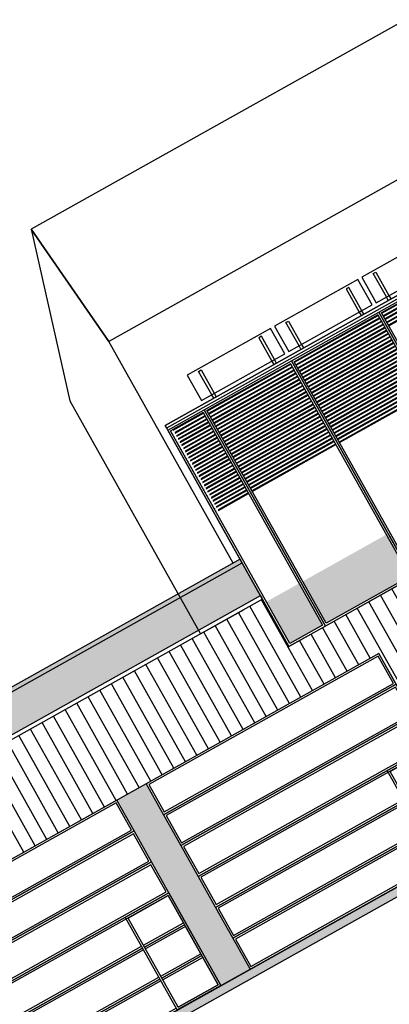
# Model space of a CAD drawing. Header units: metres. Extents: x -141 to 670, y -272 to 642.
# Tile 16 of 34: x 435 to 444, y -177 to -153. Entities that reach past the tile are written whole.
import ezdxf

# ---------------------------------------------------------------- set-up
doc = ezdxf.new("R2010")
doc.units = ezdxf.units.M
doc.header["$LTSCALE"] = 0.05
doc.linetypes.add('Verdeckt2', pattern=[4.762499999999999, 3.175, -1.5875])
for name, color, linetype in [('A_Fassade', 4, 'Continuous'), ('L_Building', 7, 'Continuous'), ('L_Dach', 252, 'Continuous'), ('L_Furniture', 253, 'Continuous'), ('Line 0.05', 9, 'Continuous'), ('Line 0.10', 1, 'Continuous'), ('Line 0.15', 8, 'Continuous')]:
    doc.layers.add(name, color=color, linetype=linetype)
doc.layers.add('H_Hatch', color=7, linetype='Continuous', true_color=0x919191)

# ---------------------------------------------------------------- blocks, each defined once
blk = doc.blocks.new('*U136')
at = {"layer": 'Line 0.05'}
for points in [[(0, -5.684341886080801e-14), (2.399999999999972, -5.684341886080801e-14), (2.399999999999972, 5.949999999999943), (0, 5.949999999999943)], [(0.05000000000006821, 0.04999999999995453), (2.350000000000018, 0.04999999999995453), (2.349999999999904, 5.899999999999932), (0.04999999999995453, 5.899999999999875)]]:
    blk.add_lwpolyline(points, close=True, dxfattribs=at)
blk = doc.blocks.new('*U137')
at = {"layer": 'Line 0.05'}
for points in [[(0, -5.684341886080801e-14), (2.399999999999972, -5.684341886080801e-14), (2.399999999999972, 5.949999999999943), (0, 5.949999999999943)], [(0.05000000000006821, 0.04999999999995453), (2.350000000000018, 0.04999999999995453), (2.349999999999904, 5.899999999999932), (0.04999999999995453, 5.899999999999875)]]:
    blk.add_lwpolyline(points, close=True, dxfattribs=at)
blk = doc.blocks.new('*U138')
at = {"layer": 'Line 0.05'}
for points in [[(0, -5.684341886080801e-14), (2.399999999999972, -5.684341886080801e-14), (2.399999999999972, 5.949999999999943), (0, 5.949999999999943)], [(0.05000000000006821, 0.04999999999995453), (2.350000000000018, 0.04999999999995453), (2.349999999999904, 5.899999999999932), (0.04999999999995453, 5.899999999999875)]]:
    blk.add_lwpolyline(points, close=True, dxfattribs=at)
blk = doc.blocks.new('*U144')
at = {"layer": 'Line 0.05'}
for points in [[(0, -5.684341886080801e-14), (0.9999167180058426, -5.684341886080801e-14), (0.9999167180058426, 5.949997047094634), (0, 5.949997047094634)], [(0.05000000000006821, 0.04999999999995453), (0.9499167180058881, 0.04999999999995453), (0.9499167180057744, 5.899997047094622), (0.04999999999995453, 5.899997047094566)]]:
    blk.add_lwpolyline(points, close=True, dxfattribs=at)
blk = doc.blocks.new('*U147')
at = {"layer": 'Line 0.05'}
blk.add_lwpolyline([(-0.1588533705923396, 0.2835323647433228), (0.1588533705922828, -0.2835323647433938)], dxfattribs=at)
blk = doc.blocks.new('*U148')
at = {"color": 0, "linetype": 'ByBlock', "lineweight": -2, "transparency": 16777216}
for p in [(14.65644257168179, 8.211497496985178), (12.56266506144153, 7.038426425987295), (10.46888755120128, 5.865355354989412), (8.37511004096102, 4.69228428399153), (6.281332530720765, 3.519213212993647), (4.18755502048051, 2.346142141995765), (2.093777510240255, 1.173071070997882), (0, 0)]:
    blk.add_blockref('*U147', p, dxfattribs=at)
blk = doc.blocks.new('PV_front')
at = {"layer": 'L_Dach'}
blk.add_lwpolyline([(-0.1999999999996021, -0.7000000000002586), (2.090000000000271, -0.7000000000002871), (2.090000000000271, -2.842170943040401e-14), (-0.2, -1.4210854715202e-14)], close=True, dxfattribs=at)
at = {"layer": 'L_Dach', "linetype": 'Verdeckt2', "ltscale": 5}
for points in [[(0.0825016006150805, -0.7000000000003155), (0.08250160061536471, -0.05804173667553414), (0.152522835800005, -0.0580417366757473), (0.152522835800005, -0.7000000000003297)], [(1.807498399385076, -0.7000000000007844), (1.807498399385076, -0.05804173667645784), (1.73747716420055, -0.05804173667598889), (1.737477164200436, -0.7000000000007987)]]:
    blk.add_lwpolyline(points, dxfattribs=at)
at = {"layer": 'L_Dach'}
for points in [[(0.08250160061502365, -0.794787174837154), (0.08250160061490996, -0.7000000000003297)], [(0.1525228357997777, -0.7000000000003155), (0.1525228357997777, -0.7947871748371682)], [(1.737477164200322, -0.7000000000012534), (1.737477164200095, -0.7947871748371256)], [(1.807498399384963, -0.7947871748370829), (1.80749839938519, -0.7000000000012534)]]:
    blk.add_lwpolyline(points, dxfattribs=at)
blk = doc.blocks.new('*U149')
at = {"rotation": 29.26040059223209}
blk.add_blockref('PV_front', (-1.018662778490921, -0.1152076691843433), dxfattribs=at)
blk = doc.blocks.new('*U150')
at = {"color": 0, "linetype": 'ByBlock', "lineweight": -2, "transparency": 16777216}
for p in [(12.56266506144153, 7.038426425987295), (10.46888755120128, 5.865355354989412), (8.37511004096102, 4.69228428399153), (6.281332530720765, 3.519213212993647), (4.18755502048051, 2.346142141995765), (2.093777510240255, 1.173071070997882), (0, 0)]:
    blk.add_blockref('*U149', p, dxfattribs=at)
blk = doc.blocks.new('GATE_Werkshop_var2')
at = {"layer": 'Line 0.05'}
for points in [[(6.399949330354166, 5.100000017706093), (-6.270479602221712e-08, 5.099999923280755), (-5.01638313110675e-08, 4.249999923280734), (6.39994934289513, 4.25000001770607)], [(6.349949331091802, 5.050000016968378), (0.04999993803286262, 5.049999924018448), (0.04999994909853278, 4.299999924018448), (6.349949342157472, 4.300000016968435)], [(6.39994934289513, 4.25000001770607), (-5.01638313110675e-08, 4.249999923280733), (-3.762286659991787e-08, 3.399999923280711), (6.399949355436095, 3.400000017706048)], [(6.349949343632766, 4.200000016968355), (0.04999995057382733, 4.199999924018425), (0.04999996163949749, 3.449999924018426), (6.349949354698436, 3.450000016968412)], [(6.399949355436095, 3.400000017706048), (-3.762286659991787e-08, 3.39999992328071), (-2.508190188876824e-08, 2.549999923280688), (6.39994936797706, 2.550000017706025)], [(6.349949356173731, 3.350000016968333), (0.04999996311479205, 3.349999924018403), (0.0499999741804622, 2.599999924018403), (6.349949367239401, 2.600000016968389)]]:
    blk.add_lwpolyline(points, close=True, dxfattribs=at)
for points in [[(6.399949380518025, 1.700000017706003), (6.39994936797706, 2.550000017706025), (-2.508190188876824e-08, 2.549999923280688), (-1.254093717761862e-08, 1.699999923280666), (5.200016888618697, 1.700000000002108)], [(5.250016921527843, 1.750000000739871), (6.349949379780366, 1.750000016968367), (6.349949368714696, 2.50000001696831), (0.04999997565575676, 2.49999992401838), (0.04999998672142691, 1.749999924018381), (5.200016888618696, 1.750000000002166)], [(5.200016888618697, 1.700000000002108), (-1.254093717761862e-08, 1.699999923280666), (2.753353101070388e-14, 0.849999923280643), (5.200016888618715, 0.8500000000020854)], [(5.250016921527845, 1.700000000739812), (6.349999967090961, 1.700000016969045)], [(6.349999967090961, 1.700000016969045), (5.250016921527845, 1.700000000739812)], [(6.399949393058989, 0.8500000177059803), (6.399949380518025, 1.700000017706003)], [(5.200016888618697, 1.650000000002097), (0.04999998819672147, 1.649999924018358), (0.04999999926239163, 0.8999999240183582), (5.200016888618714, 0.9000000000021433)], [(5.250016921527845, 0.900000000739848), (6.349949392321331, 0.9000000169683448), (6.34994938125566, 1.650000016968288), (5.250016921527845, 1.650000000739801)], [(5.200016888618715, 0.8500000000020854), (2.753353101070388e-14, 0.849999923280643), (1.254099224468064e-08, -7.671937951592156e-08), (6.399949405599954, 1.770595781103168e-08), (6.399949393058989, 0.8500000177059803)], [(5.200016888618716, 0.800000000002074), (0.05000000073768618, 0.7999999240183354), (0.05000001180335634, 0.04999992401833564), (5.200016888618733, 0.05000000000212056)], [(5.250016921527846, 0.8500000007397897), (6.349999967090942, 0.8500000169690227)], [(6.349999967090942, 0.8500000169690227), (5.250016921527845, 0.8500000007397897)], [(5.250016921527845, 0.05000000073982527), (6.349949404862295, 0.05000001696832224), (6.349949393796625, 0.8000000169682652), (5.250016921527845, 0.8000000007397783)]]:
    blk.add_lwpolyline(points, dxfattribs=at)
at = {"layer": 'Line 0.10'}
for points in [[(5.200016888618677, 2.550000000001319), (6.400000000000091, 2.550000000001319), (6.400000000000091, 1.770595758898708e-08), (5.200016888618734, 1.770595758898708e-08)], [(5.250016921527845, 2.499999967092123), (6.34999996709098, 2.499999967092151), (6.349999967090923, 0.05000005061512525), (5.250016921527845, 0.05000005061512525)]]:
    blk.add_lwpolyline(points, close=True, dxfattribs=at)
blk = doc.blocks.new('hintergrund gebäude')
at = {"layer": 'Line 0.15'}
for p, q in [((20.71259690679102, 1.899116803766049), (21.02255513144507, -1.360975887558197)), ((34.79688187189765, -1.360975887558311), (21.02255513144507, -1.360975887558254))]:
    blk.add_line(p, q, dxfattribs=at)
for points in [[(21.02255513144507, -7.460088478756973), (21.02255513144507, -1.360975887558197), (20.71259690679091, 1.899116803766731), (19.50795482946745, -2.152018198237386), (19.50795552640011, -8.560088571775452), (20.71156306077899, -8.56008838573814)], [(34.79688187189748, -2.98530130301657), (34.7968818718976, -1.360975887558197), (34.20911836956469, 1.899116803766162), (20.71259690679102, 1.899116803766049)]]:
    blk.add_lwpolyline(points, dxfattribs=at)

msp = doc.modelspace()

# ---------------------------------------------------------------- hatches: boundary and pattern name
msp.add_hatch(color=256).paths.add_polyline_path([(303.1795576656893, -253.1725810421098), (583.2890326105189, -96.2369371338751), (583.3904122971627, -96.41788653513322), (303.2809373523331, -253.3535304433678)])
at = {"layer": 'H_Hatch', "true_color": 0xc7c8ca}
h = msp.add_hatch(dxfattribs=at)
h.set_pattern_fill('ANSI31', color=9, scale=0.09999999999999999, angle=44.99999999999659, style=0)
h.set_pattern_definition([(119.2604005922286, (314.1751404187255, -75.07409721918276), (-0.2769893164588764, -0.1551875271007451), [])])
h.paths.add_polyline_path([(424.8094441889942, -179.184149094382), (424.8083879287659, -179.1822637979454), (425.5062917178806, -178.7912524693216), (430.3917725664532, -176.0540866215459), (432.4855500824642, -174.8810155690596), (432.485946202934, -174.8817225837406), (436.6727089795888, -172.5341663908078), (436.6731051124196, -172.5348734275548), (438.7667505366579, -171.3618763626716), (438.7662223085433, -171.3609336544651), (443.6529797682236, -168.6255298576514), (446.1451096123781, -173.0739290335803), (447.4537803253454, -172.340729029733), (446.1340747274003, -169.9852280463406), (458.7839821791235, -162.8979227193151), (457.7575435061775, -161.0658683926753), (445.1076357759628, -168.1531693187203), (444.3744664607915, -166.8445585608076), (441.4955953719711, -168.4574913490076), (440.8601833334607, -167.3233644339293), (416.6508836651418, -180.886997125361), (420.3656087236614, -187.5172925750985), (421.7177609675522, -186.7597284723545), (419.2239360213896, -182.3085618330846)])
at = {"layer": 'H_Hatch', "true_color": 0xc8c92d, "transparency": 33554610}
for points in [[(443.8315529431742, -165.7732339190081), (441.825016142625, -166.8974270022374), (442.3871128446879, -167.9006956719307), (444.3936496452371, -166.7765025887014)], [(416.1132260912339, -179.9273490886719), (440.3225257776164, -166.3637164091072), (440.3714037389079, -166.4509571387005), (416.1621040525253, -180.0145898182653)], [(441.7377754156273, -166.9463049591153), (440.9526814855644, -167.3861658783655), (441.5147767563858, -168.389431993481), (442.2998706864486, -167.9495710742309)]]:
    msp.add_hatch(color=52, dxfattribs=at).paths.add_polyline_path(points)
at = {"layer": 'H_Hatch', "true_color": 0xc7c8ca, "transparency": 33554483}
msp.add_hatch(color=9, dxfattribs=at).paths.add_polyline_path([(416.1621040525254, -180.0145898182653), (440.3714037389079, -166.4509571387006), (440.8113053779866, -167.2361237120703), (416.6020056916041, -180.7997563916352)])
at = {"layer": 'H_Hatch', "transparency": 33554610}
msp.add_hatch(color=251, dxfattribs=at).paths.add_polyline_path([(439.8638365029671, -176.5931104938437), (440.5617622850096, -176.20208683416), (438.0689862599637, -171.7528096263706), (437.3710604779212, -172.1438332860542)])

# ---------------------------------------------------------------- linework, layer by layer
at = {"layer": 'A_Fassade', "color": 52, "true_color": 0xc8c92d, "transparency": 33554534}
for points in [[(443.7221548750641, -160.4631930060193), (445.7286916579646, -159.3389999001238), (445.7218439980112, -159.3267777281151), (443.7153072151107, -160.4509708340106)], [(443.763701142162, -160.5373476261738), (445.7702379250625, -159.4131545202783), (445.7633902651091, -159.4009323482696), (443.7568534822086, -160.525125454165)], [(443.8052474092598, -160.6115022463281), (445.8117841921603, -159.4873091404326), (445.8049365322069, -159.4750869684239), (443.7983997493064, -160.5992800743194)], [(443.8467936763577, -160.6856568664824), (445.8533304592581, -159.5614637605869), (445.8464827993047, -159.5492415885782), (443.8399460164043, -160.6734346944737)], [(443.8883399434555, -160.7598114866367), (445.894876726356, -159.6356183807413), (445.8880290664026, -159.6233962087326), (443.8814922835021, -160.747589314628)], [(441.6283773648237, -161.636264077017), (443.6349141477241, -160.5120709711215), (443.6280664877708, -160.4998487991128), (441.6215297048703, -161.6240419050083)], [(441.6699236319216, -161.7104186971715), (443.676460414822, -160.5862255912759), (443.6696127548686, -160.5740034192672), (441.6630759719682, -161.6981965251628)], [(441.7114698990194, -161.7845733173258), (443.7180066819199, -160.6603802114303), (443.7111590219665, -160.6481580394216), (441.704622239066, -161.7723511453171)], [(441.7530161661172, -161.8587279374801), (443.7595529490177, -160.7345348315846), (443.7527052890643, -160.7223126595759), (441.7461685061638, -161.8465057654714)], [(441.794562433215, -161.9328825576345), (443.8010992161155, -160.8086894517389), (443.7942515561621, -160.7964672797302), (441.7877147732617, -161.9206603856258)], [(441.8361087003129, -162.0070371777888), (443.8426454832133, -160.8828440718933), (443.83579782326, -160.8706218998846), (441.8292610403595, -161.9948150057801)], [(441.8776549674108, -162.0811917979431), (443.8841917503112, -160.9569986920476), (443.8773440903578, -160.9447765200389), (441.8708073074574, -162.0689696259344)], [(441.9192012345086, -162.1553464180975), (443.9257380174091, -161.0311533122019), (443.9188903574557, -161.0189311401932), (441.9123535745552, -162.1431242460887)], [(441.9607475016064, -162.2295010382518), (443.9672842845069, -161.1053079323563), (443.9604366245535, -161.0930857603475), (441.953899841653, -162.2172788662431)], [(442.0022937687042, -162.3036556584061), (444.0088305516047, -161.1794625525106), (444.0019828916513, -161.1672403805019), (441.9954461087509, -162.2914334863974)], [(442.0438400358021, -162.3778102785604), (444.0503768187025, -161.253617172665), (444.0435291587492, -161.2413950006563), (442.0369923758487, -162.3655881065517)], [(442.0853863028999, -162.4519648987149), (444.0919230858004, -161.3277717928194), (444.085075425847, -161.3155496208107), (442.0785386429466, -162.4397427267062)], [(442.1269325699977, -162.5261195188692), (444.1334693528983, -161.4019264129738), (444.1266216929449, -161.389704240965), (442.1200849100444, -162.5138973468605)], [(442.1684788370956, -162.6002741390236), (444.1750156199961, -161.4760810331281), (444.1681679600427, -161.4638588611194), (442.1616311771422, -162.5880519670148)], [(442.2100251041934, -162.6744287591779), (444.2165618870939, -161.5502356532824), (444.2097142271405, -161.5380134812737), (442.2031774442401, -162.6622065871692)], [(442.2515713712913, -162.7485833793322), (444.2581081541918, -161.6243902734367), (444.2512604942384, -161.612168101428), (442.2447237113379, -162.7363612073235)], [(439.5345998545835, -162.8093351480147), (441.5411366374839, -161.6851420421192), (441.5342889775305, -161.6729198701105), (439.52775219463, -162.797112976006)], [(439.5761461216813, -162.8834897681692), (441.5826829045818, -161.7592966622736), (441.5758352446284, -161.7470744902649), (439.569298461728, -162.8712675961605)], [(439.6176923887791, -162.9576443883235), (441.6242291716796, -161.833451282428), (441.6173815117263, -161.8212291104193), (439.6108447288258, -162.9454222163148)], [(442.2931176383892, -162.8227379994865), (444.2996544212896, -161.6985448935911), (444.2928067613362, -161.6863227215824), (442.2862699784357, -162.8105158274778)], [(442.334663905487, -162.8968926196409), (444.3412006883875, -161.7726995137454), (444.3343530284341, -161.7604773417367), (442.3278162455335, -162.8846704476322)], [(442.3762101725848, -162.9710472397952), (444.3827469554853, -161.8468541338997), (444.3758992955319, -161.834631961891), (442.3693625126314, -162.9588250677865)], [(439.6592386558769, -163.0317990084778), (441.6657754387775, -161.9076059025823), (441.6589277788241, -161.8953837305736), (439.6523909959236, -163.0195768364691)], [(439.7007849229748, -163.1059536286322), (441.7073217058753, -161.9817605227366), (441.7004740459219, -161.9695383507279), (439.6939372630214, -163.0937314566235)], [(439.7423311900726, -163.1801082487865), (441.7488679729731, -162.055915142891), (441.7420203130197, -162.0436929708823), (439.7354835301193, -163.1678860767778)], [(442.4177564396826, -163.0452018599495), (444.4242932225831, -161.9210087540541), (444.4174455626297, -161.9087865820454), (442.4109087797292, -163.0329796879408)], [(442.4593027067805, -163.1193564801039), (444.465839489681, -161.9951633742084), (444.4589918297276, -161.9829412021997), (442.4524550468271, -163.1071343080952)], [(442.5008489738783, -163.1935111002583), (444.5073857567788, -162.0693179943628), (444.5005380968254, -162.0570958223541), (442.494001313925, -163.1812889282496)], [(439.7838774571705, -163.2542628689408), (441.790414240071, -162.1300697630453), (441.7835665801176, -162.1178475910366), (439.7770297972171, -163.2420406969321)], [(439.8254237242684, -163.3284174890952), (441.8319605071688, -162.2042243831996), (441.8251128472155, -162.1920022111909), (439.8185760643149, -163.3161953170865)], [(439.8669699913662, -163.4025721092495), (441.8735067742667, -162.278379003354), (441.8666591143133, -162.2661568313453), (439.8601223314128, -163.3903499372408)], [(442.5423952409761, -163.2676657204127), (444.5489320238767, -162.1434726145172), (444.5420843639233, -162.1312504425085), (442.5355475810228, -163.2554435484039)], [(442.583941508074, -163.341820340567), (444.5904782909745, -162.2176272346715), (444.5836306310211, -162.2054050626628), (442.5770938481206, -163.3295981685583)], [(442.6254877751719, -163.4159749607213), (444.6320245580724, -162.2917818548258), (444.625176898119, -162.2795596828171), (442.6186401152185, -163.4037527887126)], [(439.908516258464, -163.4767267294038), (441.9150530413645, -162.3525336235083), (441.9082053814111, -162.3403114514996), (439.9016685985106, -163.4645045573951)], [(439.9500625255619, -163.5508813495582), (441.9565993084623, -162.4266882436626), (441.9497516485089, -162.4144660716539), (439.9432148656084, -163.5386591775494)], [(439.9916087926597, -163.6250359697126), (441.9981455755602, -162.5008428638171), (441.9912979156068, -162.4886206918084), (439.9847611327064, -163.6128137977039)], [(442.6670340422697, -163.4901295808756), (444.6735708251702, -162.3659364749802), (444.6667231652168, -162.3537143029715), (442.6601863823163, -163.4779074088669)], [(442.7085803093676, -163.56428420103), (444.715117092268, -162.4400910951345), (444.7082694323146, -162.4278689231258), (442.7017326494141, -163.5520620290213)], [(440.0331550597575, -163.6991905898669), (442.039691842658, -162.5749974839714), (442.0328441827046, -162.5627753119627), (440.0263073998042, -163.6869684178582)], [(440.0747013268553, -163.7733452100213), (442.0812381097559, -162.6491521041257), (442.0743904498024, -162.636929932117), (440.067853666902, -163.7611230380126)], [(440.1162475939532, -163.8474998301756), (442.1227843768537, -162.7233067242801), (442.1159367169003, -162.7110845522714), (440.1093999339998, -163.8352776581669)], [(440.1577938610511, -163.9216544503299), (442.1643306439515, -162.7974613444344), (442.1574829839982, -162.7852391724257), (440.1509462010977, -163.9094322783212)], [(440.1993401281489, -163.9958090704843), (442.2058769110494, -162.8716159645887), (442.199029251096, -162.85939379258), (440.1924924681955, -163.9835868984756)], [(440.2408863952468, -164.0699636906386), (442.2474231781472, -162.9457705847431), (442.2405755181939, -162.9335484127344), (440.2340387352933, -164.0577415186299)], [(440.2824326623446, -164.1441183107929), (442.288969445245, -163.0199252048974), (442.2821217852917, -163.0077030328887), (440.2755850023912, -164.1318961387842)], [(440.3239789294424, -164.2182729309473), (442.3305157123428, -163.0940798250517), (442.3236680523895, -163.081857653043), (440.317131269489, -164.2060507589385)], [(440.3655251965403, -164.2924275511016), (442.3720619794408, -163.1682344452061), (442.3652143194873, -163.1560122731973), (440.3586775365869, -164.2802053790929)], [(440.4070714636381, -164.366582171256), (442.4136082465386, -163.2423890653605), (442.4067605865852, -163.2301668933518), (440.4002238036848, -164.3543599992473)], [(440.4486177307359, -164.4407367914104), (442.4551545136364, -163.3165436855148), (442.448306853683, -163.3043215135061), (440.4417700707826, -164.4285146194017)], [(440.4901639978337, -164.5148914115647), (442.4967007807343, -163.3906983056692), (442.4898531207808, -163.3784761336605), (440.4833163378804, -164.502669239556)], [(440.5317102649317, -164.589046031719), (442.5382470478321, -163.4648529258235), (442.5313993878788, -163.4526307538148), (440.5248626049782, -164.5768238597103)], [(440.5732565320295, -164.6632006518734), (442.5797933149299, -163.5390075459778), (442.5729456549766, -163.5267853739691), (440.5664088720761, -164.6509784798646)], [(440.6148027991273, -164.7373552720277), (442.6213395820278, -163.6131621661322), (442.6144919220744, -163.6009399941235), (440.6079551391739, -164.725133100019)]]:
    msp.add_lwpolyline(points, close=True, dxfattribs=at)
for points in [[(438.7219935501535, -163.2646103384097), (439.4473591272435, -162.8582131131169), (439.4405114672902, -162.8459909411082), (438.7151458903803, -163.2523881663)], [(438.7635398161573, -163.3387649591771), (439.4889053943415, -162.9323677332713), (439.482057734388, -162.9201455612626), (438.7566921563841, -163.3265427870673)], [(438.8050860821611, -163.4129195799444), (439.5304516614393, -163.0065223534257), (439.5236040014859, -162.994300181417), (438.798238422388, -163.4006974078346)], [(438.8466323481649, -163.4870742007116), (439.5719979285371, -163.08067697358), (439.5651502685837, -163.0684548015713), (438.8397846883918, -163.4748520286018)], [(438.8881786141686, -163.5612288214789), (439.613544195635, -163.1548315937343), (439.6066965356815, -163.1426094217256), (438.8813309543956, -163.5490066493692)], [(438.9297248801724, -163.6353834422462), (439.6550904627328, -163.2289862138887), (439.6482428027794, -163.21676404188), (438.9228772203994, -163.6231612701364)], [(438.6715255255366, -163.2768271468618), (438.6712882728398, -163.2769600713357)], [(438.6781353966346, -163.2891825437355), (438.6783731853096, -163.2890493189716)], [(438.7130717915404, -163.3509817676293), (438.7128312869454, -163.3511165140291)], [(438.7196784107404, -163.3633389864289), (438.7199194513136, -163.363203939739)], [(438.7546180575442, -163.4251363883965), (438.754374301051, -163.4252729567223)], [(438.761221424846, -163.4374954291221), (438.7614657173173, -163.4373585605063)], [(438.7961643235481, -163.4992910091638), (438.7959173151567, -163.4994293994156)], [(438.9712711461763, -163.7095380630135), (439.6966367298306, -163.303140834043), (439.6897890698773, -163.2909186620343), (438.9644234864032, -163.6973158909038)], [(439.0128174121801, -163.7836926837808), (439.7381829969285, -163.3772954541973), (439.7313353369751, -163.3650732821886), (439.0059697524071, -163.7714705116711)], [(439.0543636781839, -163.857847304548), (439.7797292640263, -163.4514500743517), (439.7728816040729, -163.439227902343), (439.0475160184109, -163.8456251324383)], [(438.8027644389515, -163.5116518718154), (438.8030119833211, -163.5115131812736)], [(438.8377105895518, -163.573445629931), (438.8374603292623, -163.5735858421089)], [(438.8443074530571, -163.5858083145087), (438.8445582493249, -163.5856678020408)], [(438.8792568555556, -163.6476002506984), (438.8790033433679, -163.6477422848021)], [(438.8858504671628, -163.6599647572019), (438.8861045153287, -163.6598224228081)], [(438.9208031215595, -163.7217548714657), (438.9205463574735, -163.7218987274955)], [(438.9273934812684, -163.7341211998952), (438.9276507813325, -163.7339770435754)], [(439.0959099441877, -163.9320019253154), (439.8212755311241, -163.525604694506), (439.8144278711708, -163.5133825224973), (439.0890622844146, -163.9197797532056)], [(439.1374562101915, -164.0061565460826), (439.8628217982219, -163.5997593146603), (439.8559741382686, -163.5875371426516), (439.1306085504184, -163.9939343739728)], [(439.1790024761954, -164.08031116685), (439.9043680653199, -163.6739139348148), (439.8975204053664, -163.6616917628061), (439.1721548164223, -164.0680889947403)], [(439.2205487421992, -164.1544657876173), (439.9459143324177, -163.7480685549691), (439.9390666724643, -163.7358463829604), (439.213701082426, -164.1422436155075)], [(438.9623493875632, -163.7959094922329), (438.9620893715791, -163.7960551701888)], [(438.968936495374, -163.8082776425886), (438.9691970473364, -163.8081316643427)], [(439.003895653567, -163.8700641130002), (439.0036323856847, -163.870211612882)], [(439.0104795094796, -163.8824340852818), (439.0107433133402, -163.88228628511)], [(439.0454419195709, -163.9442187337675), (439.0451753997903, -163.9443680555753)], [(439.0520225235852, -163.9565905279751), (439.052289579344, -163.9564409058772)], [(439.262095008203, -164.2286204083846), (439.9874605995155, -163.8222231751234), (439.9806129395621, -163.8100010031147), (439.2552473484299, -164.2163982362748)], [(439.3036412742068, -164.3027750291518), (440.0290068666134, -163.8963777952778), (440.0221592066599, -163.8841556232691), (439.2967936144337, -164.290552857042)], [(439.3451875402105, -164.3769296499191), (440.0705531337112, -163.9705324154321), (440.0637054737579, -163.9583102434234), (439.3383398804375, -164.3647074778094)], [(439.0869881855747, -164.0183733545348), (439.0867184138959, -164.0185244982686)], [(439.0935655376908, -164.0307469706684), (439.0938358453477, -164.0305955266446)], [(439.1285344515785, -164.0925279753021), (439.1282614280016, -164.0926809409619)], [(439.1351085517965, -164.1049034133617), (439.1353821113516, -164.1047501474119)], [(439.1700807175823, -164.1666825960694), (439.1698044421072, -164.1668373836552)], [(439.176651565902, -164.179059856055), (439.1769283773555, -164.1789047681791)], [(439.3867338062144, -164.4510842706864), (440.112099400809, -164.0446870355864), (440.1052517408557, -164.0324648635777), (439.3798861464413, -164.4388620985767)], [(439.4282800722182, -164.5252388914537), (440.1536456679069, -164.1188416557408), (440.1467980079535, -164.1066194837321), (439.4214324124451, -164.5130167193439)], [(439.469826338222, -164.599393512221), (440.1951919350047, -164.1929962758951), (440.1883442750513, -164.1807741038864), (439.462978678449, -164.5871713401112)], [(439.2116269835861, -164.2408372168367), (439.2113474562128, -164.2409938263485)], [(439.2181945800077, -164.2532162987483), (439.2184746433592, -164.2530593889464)], [(439.25317324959, -164.3149918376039), (439.2528904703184, -164.3151502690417)], [(439.2597375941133, -164.3273727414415), (439.260020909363, -164.3272140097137)], [(439.2947195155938, -164.3891464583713), (439.2944334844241, -164.3893067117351)], [(439.3012806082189, -164.4015291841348), (439.3015671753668, -164.401368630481)], [(439.5113726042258, -164.6735481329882), (440.2367382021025, -164.2671508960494), (440.2298905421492, -164.2549287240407), (439.5045249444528, -164.6613259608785)], [(439.5529188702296, -164.7477027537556), (440.2782844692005, -164.3413055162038), (440.271436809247, -164.3290833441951), (439.5460712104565, -164.7354805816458)], [(439.5944651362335, -164.8218573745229), (440.3198307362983, -164.4154601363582), (440.3129830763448, -164.4032379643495), (439.5876174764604, -164.8096352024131)], [(439.3362657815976, -164.4633010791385), (439.3359764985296, -164.4634631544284)], [(439.3428236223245, -164.4756856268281), (439.3431134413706, -164.4755232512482)], [(439.3778120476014, -164.5374556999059), (439.3775195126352, -164.5376195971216)], [(439.3843666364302, -164.5498420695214), (439.3846597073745, -164.5496778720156)], [(439.4193583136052, -164.6116103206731), (439.4190625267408, -164.6117760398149)], [(439.4259096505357, -164.6239985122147), (439.4262059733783, -164.6238324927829)], [(439.6360114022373, -164.8960119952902), (440.3613770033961, -164.4896147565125), (440.3545293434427, -164.4773925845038), (439.6291637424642, -164.8837898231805)], [(439.6775576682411, -164.9701666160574), (440.4029232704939, -164.5637693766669), (440.3960756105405, -164.5515472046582), (439.6707100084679, -164.9579444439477)], [(439.7191039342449, -165.0443212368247), (440.4444695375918, -164.6379239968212), (440.4376218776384, -164.6257018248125), (439.7122562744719, -165.032099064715)], [(439.460904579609, -164.6857649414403), (439.4606055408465, -164.6859324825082)], [(439.4674526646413, -164.698154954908), (439.4677522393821, -164.6979871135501)], [(439.5024508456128, -164.7599195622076), (439.5021485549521, -164.7600889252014)], [(439.5089956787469, -164.7723113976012), (439.5092985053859, -164.7721417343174)], [(439.5439971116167, -164.834074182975), (439.5436915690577, -164.8342453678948)], [(439.5505386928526, -164.8464678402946), (439.5508447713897, -164.8462963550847)], [(439.5855433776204, -164.9082288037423), (439.5852345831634, -164.9084018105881)], [(439.5920817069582, -164.9206242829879), (439.5923910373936, -164.9204509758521)], [(439.7606502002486, -165.118475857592), (440.4860158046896, -164.7120786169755), (440.4791681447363, -164.6998564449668), (439.7538025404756, -165.1062536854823)], [(439.8021964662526, -165.1926304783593), (440.5275620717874, -164.7862332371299), (440.5207144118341, -164.7740110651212), (439.7953488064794, -165.1804083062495)], [(439.6270896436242, -164.9823834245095), (439.626777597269, -164.9825582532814)], [(439.6336247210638, -164.9947807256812), (439.6339373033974, -164.9946055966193)], [(439.6686359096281, -165.056538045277), (439.6683206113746, -165.0567146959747)], [(439.6751677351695, -165.0689371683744), (439.6754835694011, -165.0687602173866)], [(439.7101821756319, -165.1306926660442), (439.7098636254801, -165.130871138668)], [(439.7167107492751, -165.1430936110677), (439.7170298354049, -165.1429148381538)], [(439.7517284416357, -165.2048472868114), (439.7514066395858, -165.2050275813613)], [(439.7582537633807, -165.2172500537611), (439.7585761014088, -165.2170694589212)]]:
    msp.add_lwpolyline(points, dxfattribs=at)
at = {"layer": 'L_Building'}
for points in [[(391.5381773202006, -203.6683046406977), (536.7808979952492, -122.2938352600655)], [(440.8601835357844, -167.3233647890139), (416.6508838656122, -180.8869974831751), (420.3656087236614, -187.5172925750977)]]:
    msp.add_lwpolyline(points, dxfattribs=at)
msp.add_lwpolyline([(441.4955953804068, -168.4574913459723), (457.8967798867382, -159.2684753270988), (454.9250013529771, -153.9642415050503), (438.5238168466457, -163.1532575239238)], close=True, dxfattribs=at)
at = {"layer": 'L_Furniture'}
for points in [[(416.1621040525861, -180.0145898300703), (440.3714037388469, -166.4509571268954), (440.3225257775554, -166.363716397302), (416.1132260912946, -179.9273491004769)], [(416.6020057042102, -180.7997563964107), (440.8113053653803, -167.2361237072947), (440.8601833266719, -167.323364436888), (416.6508836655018, -180.886997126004)]]:
    msp.add_lwpolyline(points, close=True, dxfattribs=at)
at = {"layer": 'Line 0.05'}
msp.add_lwpolyline([(303.1795576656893, -253.1725810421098), (583.2890326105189, -96.2369371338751), (583.3904122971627, -96.41788653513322), (303.2809373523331, -253.3535304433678)], close=True, dxfattribs=at)
at = {"layer": 'Line 0.10'}
for points in [[(454.9641037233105, -154.0340340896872), (438.562919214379, -163.2230501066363), (438.5238168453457, -163.1532575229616), (454.9250013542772, -153.9642415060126)], [(421.7177646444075, -186.7597264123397), (446.1451247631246, -173.0739220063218), (443.6523487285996, -168.6246447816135), (419.2249886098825, -182.3104491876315)]]:
    msp.add_lwpolyline(points, close=True, dxfattribs=at)

# ---------------------------------------------------------------- block references
at = {"rotation": 29.26040059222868}
msp.add_blockref('hintergrund gebäude', (418.170163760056, -170.2237648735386), dxfattribs=at)
for name, p in [('*U150', (440.2488023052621, -161.7312940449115)), ('*U148', (441.9402493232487, -167.2053986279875))]:
    msp.add_blockref(name, p)
at = {"layer": 'Line 0.05', "transparency": 16777216, "xscale": -1, "rotation": 209.2603997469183}
for name, p in [('*U138', (443.6472478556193, -160.4317894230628)), ('*U137', (441.5534703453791, -161.6048604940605)), ('*U136', (439.4596928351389, -162.7779315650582)), ('*U144', (438.5873581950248, -163.266670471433))]:
    msp.add_blockref(name, p, dxfattribs=at)
at = {"layer": 'Line 0.10', "color": 52, "true_color": 0xc8c92d, "rotation": 29.2604005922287}
for p in [(440.5617622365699, -176.2020867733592), (434.2804297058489, -179.7212999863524)]:
    msp.add_blockref('GATE_Werkshop_var2', p, dxfattribs=at)

doc.saveas('drawing.dxf')
